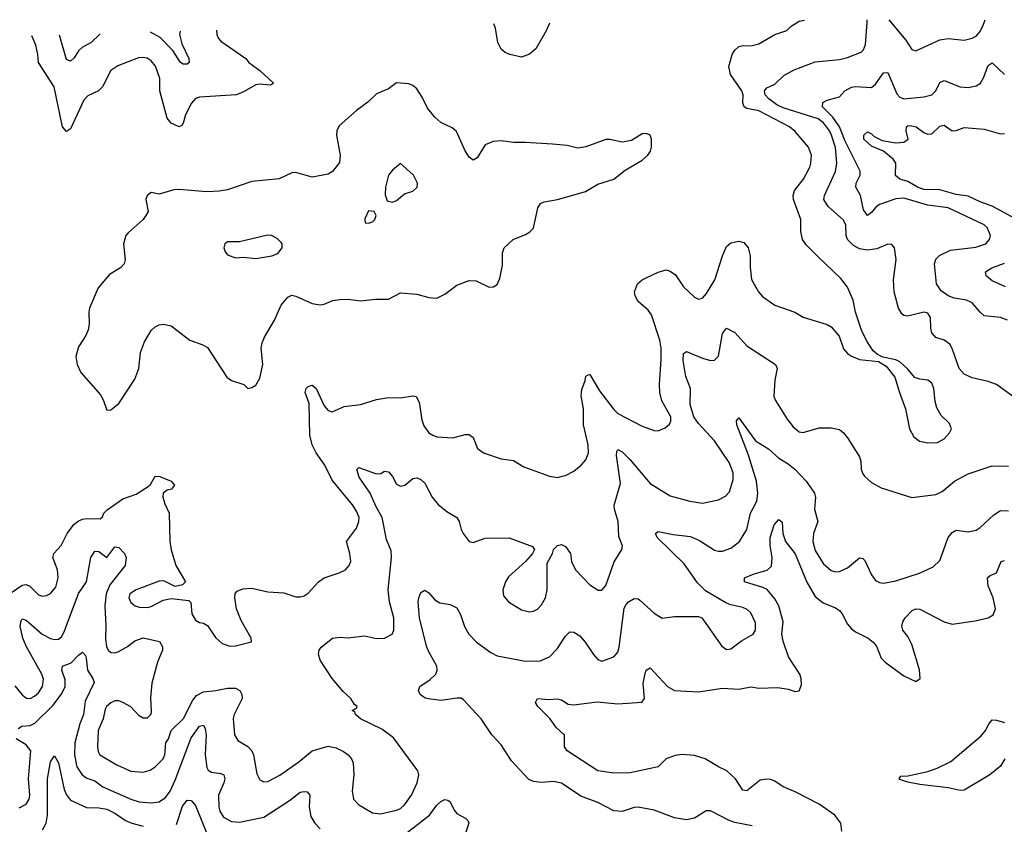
# Model space of a CAD drawing. Header units: inches. Extents: x 1843162 to 1959474, y 907081 to 1016326.
# Tile 218 of 256: x 1867297 to 1872190, y 1012325 to 1016323. Entities that reach past the tile are written whole.
import ezdxf

# ---------------------------------------------------------------- set-up
doc = ezdxf.new("R2010")
doc.units = ezdxf.units.IN
doc.header["$MEASUREMENT"] = 0
doc.layers.add('B8061', color=7, linetype='Continuous')
doc.layers.add('B8071', color=7, linetype='Continuous')

msp = doc.modelspace()

# ---------------------------------------------------------------- linework, layer by layer
at = {"layer": 'B8061', "color": 5}
for points, elevation in [([(1869930.2, 1016305.7), (1869912.9, 1016267.1), (1869861.2, 1016178.8), (1869830, 1016150.9), (1869790, 1016136.1), (1869732.3, 1016150), (1869710, 1016159.8), (1869690, 1016175.8), (1869673.5, 1016210), (1869661.3, 1016281.3), (1869652.3, 1016301.8)], 680), ([(1868275, 1016271.4), (1868277.2, 1016250), (1868284.4, 1016230), (1868296, 1016216), (1868421.3, 1016130), (1868434.9, 1016110), (1868490, 1016071.3), (1868556.4, 1016010), (1868555.3, 1016004.7), (1868542, 1015998), (1868490, 1016003.1), (1868470, 1015999.7), (1868410, 1015964), (1868374.8, 1015950), (1868190, 1015938.6), (1868170, 1015931.7), (1868151.4, 1015908.6), (1868121.2, 1015850), (1868110, 1015809.3), (1868102.3, 1015797.7), (1868090, 1015791.1), (1868050, 1015808.1), (1868030, 1015834.3), (1867993.6, 1015970), (1867993.1, 1016030), (1867971.5, 1016091.5), (1867950, 1016118.8), (1867930, 1016131.1), (1867910, 1016135.9), (1867886.9, 1016133.1), (1867785.5, 1016094.5), (1867750.3, 1016070), (1867708.9, 1015990), (1867688.5, 1015970), (1867636.1, 1015943.9), (1867616.5, 1015923.5), (1867550, 1015780.4), (1867530, 1015767.9), (1867510.5, 1015790.5), (1867505.9, 1015805.9), (1867467.9, 1015990), (1867389.8, 1016110), (1867387.8, 1016150), (1867377, 1016197), (1867357, 1016242.3)], 680), ([(1867696.5, 1016253.1), (1867650, 1016208), (1867610, 1016186.4), (1867590, 1016168.5), (1867567.1, 1016132.9), (1867550, 1016116.5), (1867530, 1016125.5), (1867495.5, 1016246.7)], 660), ([(1868093.8, 1016265.7), (1868091, 1016250), (1868103.4, 1016203.4), (1868138, 1016130), (1868139.1, 1016110), (1868130, 1016102), (1868110, 1016101.6), (1868096, 1016110), (1868057.8, 1016170), (1867994.8, 1016234.8), (1867947.4, 1016261)], 660), ([(1870000, 1015699.3), (1869944.7, 1015704.7), (1869810, 1015713.3), (1869750, 1015712), (1869690, 1015720.7), (1869650, 1015717.2), (1869610, 1015701.3), (1869570, 1015637), (1869550, 1015625.1), (1869530, 1015640.5), (1869510, 1015671.6), (1869468, 1015768), (1869446.2, 1015786.2), (1869390, 1015811.8), (1869359.4, 1015839.4), (1869323.9, 1015883.9), (1869297.3, 1015937.3), (1869270, 1015979.5), (1869250, 1015996.2), (1869230, 1016004.5), (1869170, 1016009.3), (1869130, 1015979.3), (1869070, 1015954.5), (1869027.1, 1015912.9), (1868970, 1015871.1), (1868884.8, 1015795.2), (1868872.9, 1015770), (1868871.3, 1015750), (1868889.4, 1015650), (1868886.6, 1015613.4), (1868851, 1015569), (1868830, 1015555.4), (1868750, 1015540.9), (1868670, 1015563), (1868650, 1015562.4), (1868587.2, 1015532.8), (1868450, 1015519.1), (1868330, 1015478.2), (1868288.3, 1015471.7), (1868227.2, 1015467.2), (1868090, 1015479.7), (1868063, 1015477), (1867990, 1015456), (1867950, 1015464), (1867930.7, 1015449.3), (1867924, 1015430), (1867934.8, 1015370), (1867924, 1015350), (1867910.7, 1015330), (1867835.6, 1015264.4), (1867824.9, 1015250), (1867813, 1015210), (1867821.3, 1015130), (1867815.8, 1015110), (1867798, 1015090), (1867743.4, 1015056.6), (1867686.7, 1014990), (1867643.8, 1014890), (1867640.4, 1014870), (1867643.1, 1014810), (1867637.8, 1014782.2), (1867626.3, 1014753.7), (1867590, 1014697.2), (1867576.4, 1014650), (1867583.1, 1014610), (1867600.4, 1014570), (1867698.3, 1014458.3), (1867714, 1014430), (1867730, 1014382), (1867750, 1014384.7), (1867790, 1014415.5), (1867870, 1014537.1), (1867889.8, 1014590), (1867898, 1014670), (1867917.3, 1014722.7), (1867950, 1014778.2), (1867970, 1014797.1), (1867990, 1014806.8), (1868010.2, 1014810.2), (1868050, 1014801.5), (1868143, 1014730), (1868207.3, 1014707.3), (1868230, 1014693.4), (1868326.7, 1014546.7), (1868350.4, 1014530.4), (1868410.4, 1014510.4), (1868430, 1014491), (1868450, 1014494.8), (1868470, 1014506.8), (1868490, 1014541), (1868505.7, 1014610), (1868496.8, 1014690), (1868502.2, 1014717.8), (1868514.1, 1014745.9), (1868562.5, 1014830), (1868596.4, 1014903.6), (1868630, 1014943.6), (1868650, 1014954), (1868670, 1014949.2), (1868750, 1014912.9), (1868790, 1014906.7), (1868810, 1014909.1), (1868853.2, 1014926.8), (1868888, 1014932), (1868930, 1014933.8), (1868990, 1014926.7), (1869065.6, 1014934.4), (1869130, 1014934), (1869190, 1014965.3), (1869270, 1014958.7), (1869330, 1014942.6), (1869370, 1014939.5), (1869410, 1014958.4), (1869470, 1015004.2), (1869530, 1015027.2), (1869565.5, 1015025.5), (1869630, 1014993.4), (1869650, 1014995.5), (1869670, 1015007.7), (1869683.3, 1015036.7), (1869696.4, 1015103.6), (1869695.8, 1015164.2), (1869705.1, 1015190), (1869749.3, 1015230), (1869810, 1015256.3), (1869831.4, 1015268.6), (1869850, 1015286.8), (1869871.1, 1015388.9), (1869884.5, 1015410), (1869902.6, 1015417.4), (1869970, 1015428.8), (1870000, 1015437.7)], 720), ([(1867230, 1013457.9), (1867310, 1013513.8), (1867330, 1013515.6), (1867347.5, 1013507.5), (1867390, 1013465.8), (1867410, 1013458.6), (1867430, 1013461.8), (1867450, 1013472.2), (1867476.7, 1013503.3), (1867487.9, 1013550), (1867485.2, 1013590), (1867462.2, 1013650), (1867467.2, 1013670), (1867502.5, 1013710), (1867532.5, 1013770), (1867566.2, 1013813.8), (1867588.4, 1013831.6), (1867610, 1013841.2), (1867630, 1013844.8), (1867697.8, 1013842.2), (1867708.2, 1013851.8), (1867714.6, 1013870), (1867732.3, 1013887.7), (1867810, 1013942), (1867875.6, 1013964.4), (1867936.2, 1014003.8), (1867946.5, 1014013.5), (1867970, 1014054.1), (1867992.7, 1014052.7), (1868050, 1014030.1), (1868066.7, 1014010), (1868051.2, 1013990), (1868030, 1013985), (1868010.2, 1013970), (1868008.4, 1013950), (1868017.7, 1013917.7), (1868040.2, 1013870), (1868042.9, 1013730), (1868049.3, 1013689.3), (1868072.4, 1013610), (1868120.4, 1013530), (1868105.5, 1013514.5), (1868070, 1013506.6), (1868013.9, 1013533.9), (1867990, 1013532.2), (1867875.5, 1013490), (1867844.2, 1013470), (1867839.6, 1013450), (1867850, 1013426.4), (1867870.2, 1013410.2), (1867890, 1013404), (1867930, 1013402.8), (1867950, 1013407.5), (1868010, 1013438), (1868050, 1013446), (1868137.2, 1013437.2), (1868147.1, 1013427.1), (1868152, 1013370), (1868170, 1013339.6), (1868190, 1013327.4), (1868210, 1013324.9), (1868230, 1013313.4), (1868270, 1013253.4), (1868303.7, 1013223.7), (1868342, 1013210), (1868370, 1013212), (1868449.2, 1013230.8), (1868447, 1013250), (1868398, 1013338), (1868374.8, 1013394.8), (1868366, 1013450), (1868368.6, 1013471.4), (1868377.4, 1013482.6), (1868405.6, 1013494.4), (1868450, 1013498.3), (1868530, 1013480.7), (1868610, 1013474.9), (1868670, 1013455.2), (1868690, 1013455.5), (1868710, 1013460.8), (1868730, 1013473.1), (1868782.4, 1013530), (1868809.8, 1013550.2), (1868884.9, 1013575.1), (1868916, 1013590), (1868934.5, 1013610), (1868942, 1013630), (1868937.4, 1013670), (1868920.9, 1013730), (1868970, 1013795.5), (1868982.2, 1013830), (1868983.2, 1013850), (1868970, 1013881), (1868950, 1013912), (1868850, 1014034.8), (1868813.2, 1014110), (1868771, 1014171), (1868749.9, 1014210), (1868739.2, 1014259.2), (1868735.6, 1014415.6), (1868715.8, 1014470), (1868720.2, 1014490), (1868730, 1014500.6), (1868750, 1014507.1), (1868770, 1014490.3), (1868810, 1014404.9), (1868830, 1014380.9), (1868850, 1014374.9), (1868910, 1014400.2), (1868990, 1014411.3), (1869070, 1014436.1), (1869130, 1014444.9), (1869190, 1014443.2), (1869250, 1014454.4), (1869266.8, 1014450), (1869282.9, 1014422.9), (1869295.4, 1014335.4), (1869305.2, 1014305.2), (1869330, 1014270.4), (1869350, 1014258.9), (1869370.2, 1014250.2), (1869450, 1014245.2), (1869510, 1014262.4), (1869530, 1014262.4), (1869550, 1014246.8), (1869572.2, 1014192.2), (1869601, 1014170), (1869690, 1014141.3), (1869750, 1014132.7), (1869801.6, 1014101.6), (1869930, 1014054.9), (1869970, 1014048.7), (1870000, 1014056.2)], 680), ([(1867273.1, 1013013.1), (1867310, 1012967.3), (1867331.2, 1012951.2), (1867350, 1012950.2), (1867370, 1012960.7), (1867390, 1012978), (1867410.6, 1013010), (1867414.9, 1013045.1), (1867407.1, 1013070), (1867329.1, 1013209.1), (1867312.5, 1013250), (1867299.9, 1013310), (1867303.7, 1013336.3), (1867310, 1013345.3), (1867330, 1013339.3), (1867409.3, 1013270), (1867450, 1013247.3), (1867470, 1013242.8), (1867490, 1013245.1), (1867504.2, 1013255.8), (1867518.8, 1013281.2), (1867588.7, 1013471.3), (1867629.1, 1013530), (1867650.8, 1013650), (1867670, 1013682.6), (1867690, 1013679.6), (1867730, 1013650.4), (1867770, 1013704.2), (1867790, 1013700.2), (1867818, 1013670), (1867826.5, 1013650), (1867821.5, 1013610), (1867744.8, 1013515.2), (1867726.3, 1013470), (1867719.7, 1013410), (1867725.6, 1013310), (1867724.2, 1013244.2), (1867728.5, 1013208.5), (1867736.5, 1013190), (1867750, 1013178), (1867770, 1013177.1), (1867790, 1013183.9), (1867832.4, 1013207.6), (1867870, 1013236.8), (1867910, 1013251), (1867992.3, 1013232.3), (1868006.1, 1013206.1), (1868006.5, 1013190), (1867982.3, 1013130), (1867953.8, 1013026.2), (1867947.4, 1012952.6), (1867951.2, 1012888.8), (1867948.4, 1012870), (1867930, 1012851.6), (1867910, 1012851.3), (1867890, 1012863), (1867849.1, 1012909.1), (1867810.4, 1012930.4), (1867790, 1012938.1), (1867770, 1012937.7), (1867750, 1012928.2), (1867729.3, 1012910.7), (1867722.5, 1012897.5), (1867711.5, 1012848.5), (1867686.9, 1012790), (1867683.2, 1012710), (1867686.9, 1012686.9), (1867695.3, 1012670), (1867780.6, 1012620.6), (1867850, 1012588.4), (1867910, 1012583.2), (1867945.8, 1012594.2), (1867970, 1012610.3), (1868009.7, 1012650), (1868018.3, 1012670), (1868022.7, 1012730), (1868036, 1012750), (1868049.4, 1012790), (1868110.5, 1012850), (1868157.7, 1012942.3), (1868174.9, 1012965.1), (1868210, 1012983.5), (1868271, 1012989), (1868330, 1013001.5), (1868370, 1013002), (1868390.4, 1012990), (1868400.3, 1012970), (1868402.6, 1012950), (1868362.2, 1012870), (1868357.2, 1012850), (1868364.7, 1012770), (1868381.8, 1012741.8), (1868431.2, 1012711.2), (1868451.1, 1012690), (1868458.9, 1012670), (1868475.8, 1012575.8), (1868490, 1012546), (1868510, 1012534.9), (1868530, 1012537.8), (1868590, 1012568.3), (1868684.7, 1012635.3), (1868750, 1012690.2), (1868830, 1012712.4), (1868870, 1012704.7), (1868906.9, 1012686.9), (1868928.7, 1012670), (1868945.7, 1012650), (1868954.9, 1012630), (1868957.7, 1012570), (1868948.9, 1012490), (1868956.5, 1012450), (1868982.2, 1012422.2), (1869030, 1012392.6), (1869050, 1012382.4), (1869090, 1012377.2), (1869170, 1012394.9), (1869190, 1012404), (1869210, 1012422), (1869244.4, 1012470), (1869272.8, 1012530), (1869280.7, 1012570), (1869275.1, 1012590), (1869154.9, 1012754.9), (1869097.4, 1012797.4), (1868990, 1012849.6), (1868966, 1012870), (1868963.1, 1012883.1), (1868948.7, 1012890), (1868970, 1012902), (1868973.2, 1012910), (1868960.2, 1012920.2), (1868942.7, 1012950), (1868904.5, 1012984.5), (1868849.7, 1013050), (1868790, 1013140.9), (1868782.7, 1013170), (1868786, 1013190), (1868795.9, 1013204.1), (1868850.8, 1013249.2), (1868890, 1013254.7), (1868930, 1013251.3), (1869010, 1013261.6), (1869070, 1013247.8), (1869110, 1013250.3), (1869147.3, 1013270), (1869156.5, 1013290), (1869156.9, 1013350), (1869135.3, 1013430), (1869128, 1013490), (1869144.1, 1013650), (1869142.9, 1013682.9), (1869119.3, 1013739.2), (1869098.1, 1013850), (1869066, 1013906), (1869039.3, 1013970), (1868983.7, 1014050), (1868972.3, 1014087.7), (1868983, 1014097), (1869070, 1014065.8), (1869091.6, 1014068.4), (1869110, 1014079.3), (1869130, 1014076.3), (1869150, 1014052.7), (1869170, 1014014.9), (1869190, 1014005.3), (1869210.6, 1014009.4), (1869250, 1014043.1), (1869270, 1014046.7), (1869290, 1014037.6), (1869310, 1014020.5), (1869346.3, 1013950), (1869375, 1013915), (1869418.8, 1013878.8), (1869468.6, 1013848.6), (1869480.5, 1013830), (1869490.4, 1013790), (1869500.3, 1013770), (1869530, 1013730.6), (1869550, 1013724.4), (1869610, 1013747), (1869730, 1013748.8), (1869844.9, 1013704.9), (1869854.8, 1013690), (1869845.5, 1013670), (1869810.2, 1013629.8), (1869725.4, 1013554.6), (1869710.3, 1013530), (1869697, 1013490), (1869700.3, 1013460.3), (1869725.5, 1013430), (1869790, 1013390.3), (1869830, 1013380.3), (1869850, 1013383.7), (1869870, 1013394), (1869890, 1013415.8), (1869909.8, 1013450.2), (1869918.6, 1013490), (1869918, 1013622), (1869944, 1013670), (1869949, 1013690), (1869970, 1013710.8), (1869990, 1013714.8), (1870000, 1013709.7)], 660), ([(1870000, 1012522.9), (1869989.8, 1012529.8), (1869950, 1012537.8), (1869890, 1012532.9), (1869850, 1012537.2), (1869827.8, 1012547.8), (1869740.9, 1012640.9), (1869690, 1012719.8), (1869643.5, 1012770), (1869590, 1012848), (1869502.4, 1012942.4), (1869490, 1012950.7), (1869471.5, 1012951.5), (1869390, 1012939.5), (1869327.8, 1012947.8), (1869312.1, 1012952.1), (1869287, 1012970), (1869278, 1012990), (1869286, 1013010), (1869336.5, 1013043.5), (1869364.2, 1013070), (1869371.1, 1013090), (1869369.7, 1013110), (1869330, 1013181.3), (1869319.1, 1013210), (1869283.2, 1013350), (1869277.7, 1013430), (1869281.1, 1013450), (1869290, 1013477.3), (1869310, 1013487.7), (1869330, 1013475.5), (1869360.5, 1013440.5), (1869384.6, 1013424.6), (1869436.7, 1013416.7), (1869470, 1013400.4), (1869487.9, 1013367.9), (1869508, 1013308), (1869529.5, 1013269.5), (1869566.5, 1013230), (1869638.2, 1013178.2), (1869670, 1013162.2), (1869810, 1013135.4), (1869883.3, 1013136.7), (1869930, 1013157.7), (1869970, 1013198.3), (1870000, 1013244.2)], 640), ([(1867290, 1012800.3), (1867308, 1012812), (1867350, 1012816.2), (1867372.5, 1012827.5), (1867463.2, 1012916.8), (1867506.1, 1012973.9), (1867522.9, 1013010), (1867522.5, 1013042.5), (1867506.3, 1013090), (1867509.7, 1013110), (1867553.3, 1013126.7), (1867590, 1013165.8), (1867610, 1013180.3), (1867623.4, 1013163.4), (1867627.2, 1013150), (1867633.5, 1013090), (1867661.3, 1013050), (1867667.3, 1013030), (1867623.3, 1012936.7), (1867614.2, 1012870), (1867595.8, 1012824.2), (1867571.5, 1012730), (1867569.7, 1012670), (1867581.6, 1012610), (1867607.2, 1012570), (1867630, 1012554.1), (1867670, 1012540.8), (1867710.9, 1012510.9), (1867850, 1012449), (1867890, 1012436.8), (1867950, 1012430.8), (1867990, 1012436.1), (1868021.5, 1012458.5), (1868044.3, 1012490), (1868070, 1012543.2), (1868150, 1012753.8), (1868190, 1012813), (1868210, 1012817.3), (1868218.8, 1012798.8), (1868224.1, 1012770), (1868219.1, 1012670), (1868227, 1012607), (1868234.1, 1012594.1), (1868250, 1012583), (1868296.6, 1012576.6), (1868312.3, 1012570), (1868315.7, 1012550), (1868311, 1012531), (1868285, 1012470), (1868286.8, 1012410), (1868291.8, 1012390), (1868310, 1012360.2), (1868350, 1012339), (1868390, 1012335), (1868510, 1012360.5), (1868637.3, 1012442.7), (1868690, 1012485), (1868710, 1012488.3), (1868725.3, 1012485.3), (1868738.4, 1012470), (1868735.7, 1012410), (1868743.9, 1012363.9), (1868764, 1012330), (1868790, 1012302.8)], 640), ([(1870000, 1012773.4), (1869964, 1012804), (1869931.3, 1012850), (1869871.6, 1012910), (1869859.5, 1012930), (1869870, 1012950.3), (1869924.4, 1012944.4), (1869970, 1012948.8), (1869990, 1012943.7), (1870000, 1012937)], 620), ([(1867294.1, 1012405.9), (1867330, 1012425.5), (1867344.8, 1012450), (1867347.5, 1012470), (1867341.2, 1012550), (1867353.3, 1012690), (1867330, 1012719.8), (1867279.1, 1012750)], 640), ([(1867410, 1012297.4), (1867429.4, 1012330), (1867434.7, 1012370), (1867435.4, 1012550), (1867450, 1012634.8), (1867470, 1012665.5), (1867490, 1012630.4), (1867518.2, 1012498.2), (1867530.5, 1012470.5), (1867550, 1012444.1), (1867628.5, 1012408.5), (1867690, 1012406.5), (1867730, 1012399.6), (1867770, 1012380.7), (1867823.3, 1012343.3), (1867853.7, 1012330), (1867910, 1012315.2)], 620), ([(1868076.1, 1012323.9), (1868105.5, 1012414.5), (1868130, 1012444.9), (1868150, 1012442.6), (1868170, 1012418), (1868230, 1012271.1)], 620), ([(1869208, 1012272), (1869334.1, 1012370), (1869370, 1012420.2), (1869390, 1012438.6), (1869410, 1012447.5), (1869425.3, 1012445.3), (1869436.2, 1012436.2), (1869455.5, 1012395.5), (1869470, 1012377.6), (1869513.6, 1012353.6), (1869523.4, 1012343.4), (1869529.2, 1012330), (1869508.3, 1012270)], 640)]:
    msp.add_lwpolyline(points, dxfattribs=dict(at, elevation=elevation))
at = {"layer": 'B8061', "color": 5, "elevation": 740}
for points in [[(1869190, 1015609), (1869150, 1015575.1), (1869130.5, 1015550), (1869114, 1015490), (1869113, 1015453), (1869123.4, 1015423.4), (1869150, 1015416.3), (1869170, 1015424.9), (1869210, 1015458), (1869250, 1015470.7), (1869272.3, 1015490), (1869274, 1015510), (1869254, 1015550)], [(1869030, 1015374), (1869012.7, 1015332.7), (1869014, 1015314), (1869030, 1015312), (1869050, 1015318), (1869062, 1015330), (1869068, 1015350), (1869058, 1015370)], [(1868527.7, 1015252.3), (1868390, 1015219.5), (1868330, 1015219.3), (1868316, 1015210), (1868310.7, 1015190), (1868317.3, 1015170), (1868330, 1015154.8), (1868370, 1015140.3), (1868410, 1015142.6), (1868470, 1015136.9), (1868550, 1015148.9), (1868579, 1015161), (1868601.6, 1015190), (1868600.7, 1015210), (1868595.8, 1015215.8), (1868575.7, 1015235.7), (1868548, 1015250)]]:
    msp.add_lwpolyline(points, close=True, dxfattribs=at)
at = {"layer": 'B8071', "color": 5}
for points, elevation in [([(1870000, 1014056.2), (1870010, 1014058.7), (1870050, 1014078.7), (1870086.3, 1014110), (1870110, 1014136.4), (1870124.1, 1014170), (1870122, 1014210), (1870098.9, 1014310), (1870098.2, 1014390), (1870086.7, 1014453.3), (1870090, 1014485.5), (1870106.6, 1014530), (1870110, 1014552), (1870121.5, 1014558.5), (1870130, 1014559.1), (1870178.7, 1014478.7), (1870250, 1014385.5), (1870270, 1014366.2), (1870390, 1014303.1), (1870450, 1014282.4), (1870470, 1014280.5), (1870504.7, 1014295.3), (1870526.2, 1014313.8), (1870532.7, 1014327.3), (1870532.1, 1014350), (1870488.2, 1014428.2), (1870477.2, 1014470), (1870475.6, 1014510), (1870484.8, 1014635.2), (1870483.8, 1014690), (1870477.3, 1014730), (1870436.9, 1014856.9), (1870419.8, 1014879.8), (1870370, 1014922.2), (1870354.6, 1014950), (1870352.3, 1014970), (1870366.8, 1015010), (1870389.7, 1015030), (1870410, 1015040.6), (1870470, 1015068.5), (1870510, 1015080.7), (1870530, 1015073.2), (1870555.5, 1015055.5), (1870596, 1014996), (1870650, 1014944.9), (1870670, 1014934.6), (1870690, 1014939.5), (1870710, 1014963.1), (1870750.6, 1015030), (1870789.8, 1015150), (1870810, 1015196.4), (1870830, 1015214.3), (1870870, 1015222.3), (1870895.3, 1015215.3), (1870917, 1015190), (1870927.6, 1015150), (1870926.7, 1015093.3), (1870932.6, 1015032.6), (1870968.7, 1014970), (1870987.5, 1014947.5), (1871050, 1014904.6), (1871149.1, 1014869.1), (1871190, 1014844.9), (1871310, 1014808.2), (1871330, 1014797.1), (1871368.2, 1014750), (1871390, 1014686.8), (1871410, 1014664), (1871430, 1014650.7), (1871470, 1014634), (1871564.9, 1014624.9), (1871602, 1014602), (1871646.3, 1014546.3), (1871668.7, 1014470), (1871698.7, 1014390), (1871718, 1014290), (1871739.3, 1014250), (1871767.8, 1014227.8), (1871810, 1014220.3), (1871857.4, 1014222.6), (1871890, 1014239.5), (1871916.9, 1014270), (1871927.3, 1014290), (1871917.1, 1014317.1), (1871875.8, 1014355.8), (1871853.9, 1014393.9), (1871845.9, 1014425.9), (1871839.9, 1014490), (1871830, 1014516.4), (1871810, 1014532.5), (1871770, 1014537.1), (1871745.4, 1014545.4), (1871710, 1014587), (1871670, 1014622.7), (1871650, 1014632), (1871586, 1014646), (1871558.7, 1014658.7), (1871537.7, 1014677.7), (1871506.3, 1014726.3), (1871480.6, 1014780.6), (1871450.8, 1014870), (1871439.2, 1014930), (1871410, 1014994.5), (1871377.1, 1015037.1), (1871263.9, 1015143.9), (1871204.7, 1015204.7), (1871187.1, 1015230), (1871178.4, 1015270), (1871178.5, 1015330), (1871142.9, 1015430), (1871141, 1015450), (1871146.6, 1015473.4), (1871192.5, 1015530), (1871223.2, 1015590), (1871229, 1015610), (1871230.8, 1015650), (1871216.4, 1015690), (1871150, 1015766.8), (1871121.5, 1015790), (1870970, 1015869.9), (1870910, 1015881.7), (1870897.4, 1015890), (1870889.9, 1015910), (1870892.1, 1015950), (1870885.2, 1015970), (1870829.8, 1016050), (1870820.9, 1016090), (1870837.7, 1016150), (1870850, 1016172.2), (1870869.8, 1016190.2), (1870890, 1016194.9), (1870930, 1016192.6), (1870970, 1016203.5), (1871050, 1016249.2), (1871109.4, 1016270), (1871130, 1016290.3), (1871170, 1016315.3), (1871196.3, 1016321.1)], 680), ([(1872277.8, 1014417.8), (1872150, 1014509.7), (1872110, 1014524.4), (1872030, 1014543.9), (1871990, 1014562.2), (1871964.7, 1014590), (1871930, 1014689.2), (1871918.4, 1014710), (1871890.8, 1014730.8), (1871850, 1014743.9), (1871830, 1014766.3), (1871824.9, 1014790), (1871823.6, 1014843.6), (1871810, 1014864.4), (1871789.1, 1014869.1), (1871710, 1014849.1), (1871690, 1014853.3), (1871681.1, 1014861.1), (1871664.1, 1014890), (1871642.4, 1014970), (1871639.8, 1015030), (1871651.8, 1015131.8), (1871644.5, 1015190), (1871630, 1015206.6), (1871610, 1015207.6), (1871556.4, 1015183.6), (1871510, 1015177.7), (1871470, 1015185), (1871440.7, 1015200.7), (1871410.5, 1015230.5), (1871404.2, 1015250), (1871401.7, 1015301.7), (1871390, 1015326.3), (1871314, 1015393.9), (1871292.9, 1015430), (1871295.9, 1015450), (1871351.3, 1015568.7), (1871358.2, 1015610), (1871350, 1015688.2), (1871331.5, 1015750), (1871320.9, 1015770), (1871290.8, 1015810), (1871264.2, 1015830), (1871090, 1015885.1), (1871059.7, 1015899.7), (1871019, 1015930), (1871001.1, 1015950), (1870998, 1015970), (1871010, 1015984.1), (1871050, 1016003), (1871094.8, 1016045.2), (1871145.9, 1016074.1), (1871250, 1016113.5), (1871370, 1016125.5), (1871410, 1016135.8), (1871477.7, 1016162.3), (1871490, 1016173.7), (1871499.9, 1016200.1), (1871508.7, 1016308.7), (1871508.5, 1016321.7)], 660), ([(1871615.5, 1016322), (1871700.8, 1016220.8), (1871730, 1016174.8), (1871750, 1016168), (1871870, 1016222.6), (1871910, 1016229.1), (1871990, 1016222), (1872030, 1016230.4), (1872050, 1016241.3), (1872070, 1016264.9), (1872084.6, 1016295.4), (1872093.8, 1016323)], 660), ([(1872205.1, 1014830), (1872170, 1014842.9), (1872090, 1014851.9), (1872069.2, 1014869.2), (1872030, 1014916.8), (1872000.9, 1014930), (1871939.8, 1014939.8), (1871910.5, 1014950.5), (1871875.9, 1014975.9), (1871852.1, 1015010), (1871842, 1015110), (1871850, 1015133.8), (1871868.1, 1015151.9), (1871923, 1015177), (1872048.1, 1015191.9), (1872098, 1015210), (1872116.4, 1015230), (1872121, 1015250), (1872104.4, 1015290), (1872090, 1015304.4), (1871910, 1015387.9), (1871810, 1015401.7), (1871690, 1015436.4), (1871650, 1015432.3), (1871570, 1015404.8), (1871549.7, 1015390.3), (1871530, 1015365.1), (1871510, 1015349.8), (1871490, 1015378.7), (1871475.6, 1015450), (1871451.4, 1015490), (1871453.9, 1015510), (1871474, 1015550), (1871473.3, 1015570), (1871398.7, 1015718.7), (1871370.1, 1015790.1), (1871338.1, 1015838.1), (1871285.6, 1015890), (1871287.8, 1015912.2), (1871310, 1015922.9), (1871370, 1015938.9), (1871397.8, 1015970), (1871430, 1015987.9), (1871450.7, 1015990.7), (1871530, 1015986), (1871550, 1016002.3), (1871590, 1016058.3), (1871610, 1016060.4), (1871655.1, 1015955.1), (1871670, 1015937.5), (1871690, 1015929.5), (1871790, 1015940.4), (1871829.9, 1015950.1), (1871848.9, 1015970), (1871868.7, 1016011.3), (1871890, 1016020.2), (1871970.9, 1015989.1), (1872010, 1015986), (1872050, 1015994.7), (1872071.7, 1016008.3), (1872086.5, 1016033.5), (1872110, 1016095.8), (1872130, 1016108.1), (1872190, 1016050.2)], 640), ([(1872230, 1015341.5), (1872130, 1015397.1), (1872070, 1015418.4), (1872010, 1015446.6), (1871950, 1015455), (1871870, 1015476.9), (1871790, 1015478.8), (1871758.8, 1015490), (1871710, 1015518.7), (1871670.6, 1015530.6), (1871648.5, 1015548.5), (1871649.9, 1015610), (1871636.6, 1015630), (1871590, 1015669.1), (1871530, 1015694.1), (1871491.6, 1015730), (1871492, 1015750), (1871510, 1015766.2), (1871530, 1015756.3), (1871542.1, 1015742.1), (1871582.1, 1015722.1), (1871650, 1015711.6), (1871690, 1015714.1), (1871712.6, 1015730), (1871702.6, 1015770), (1871703.1, 1015790), (1871710, 1015795.8), (1871722.8, 1015797.2), (1871750.9, 1015790.9), (1871790, 1015762.4), (1871810, 1015753.4), (1871830, 1015755.5), (1871870, 1015793.8), (1871890, 1015798.3), (1871930, 1015770.3), (1871950, 1015771.7), (1871990, 1015787.6), (1872090, 1015779.7), (1872170, 1015755.8), (1872190, 1015758)], 620), ([(1870000, 1015437.7), (1870108.7, 1015470), (1870170, 1015504.9), (1870249.6, 1015530.4), (1870305.1, 1015574.9), (1870390, 1015624.9), (1870417.6, 1015650), (1870431.1, 1015670), (1870436.3, 1015690), (1870437, 1015730), (1870430, 1015748.7), (1870410, 1015758), (1870390, 1015755.1), (1870336.7, 1015723.3), (1870290, 1015714), (1870230, 1015727.6), (1870210, 1015727.6), (1870110, 1015691.5), (1870070, 1015685.1), (1870017.6, 1015697.6), (1870000, 1015699.3)], 720), ([(1872195.3, 1014995.3), (1872130, 1015026), (1872098.7, 1015050), (1872095.6, 1015070), (1872127, 1015090), (1872190, 1015113.2)], 620), ([(1870000, 1013709.7), (1870010, 1013704.7), (1870033.4, 1013670), (1870039.3, 1013630), (1870058.9, 1013590), (1870130, 1013514), (1870171.5, 1013488.5), (1870190, 1013488.4), (1870210, 1013510.7), (1870250.8, 1013629.2), (1870289.5, 1013690), (1870291.8, 1013708.2), (1870274.9, 1013754.9), (1870270.7, 1013830), (1870252.5, 1013890), (1870250.8, 1013910), (1870282.6, 1014017.4), (1870262.9, 1014157.1), (1870263.5, 1014176.5), (1870270, 1014187.7), (1870290, 1014176), (1870330, 1014135.4), (1870430, 1014018.2), (1870530, 1013956.5), (1870626.8, 1013930), (1870690, 1013919.7), (1870770, 1013936.5), (1870804.9, 1013955.1), (1870824, 1013976), (1870842.3, 1014037.7), (1870842.3, 1014070), (1870836.5, 1014090), (1870822.1, 1014122.1), (1870749.8, 1014230), (1870670, 1014316.9), (1870647.4, 1014350), (1870629.4, 1014410), (1870630.7, 1014490), (1870606.6, 1014550), (1870593.6, 1014630), (1870595.9, 1014664.1), (1870610, 1014674.9), (1870690, 1014641.2), (1870730, 1014630.2), (1870750, 1014630.3), (1870770, 1014650.6), (1870790, 1014762.8), (1870810, 1014790.5), (1870850, 1014767.8), (1870910, 1014702.3), (1871052.7, 1014610), (1871060.4, 1014590), (1871049.1, 1014530.9), (1871044, 1014450), (1871052, 1014430), (1871110, 1014338), (1871139.9, 1014299.9), (1871170, 1014274.9), (1871190, 1014272.2), (1871270, 1014294.3), (1871330, 1014294.9), (1871370, 1014287.3), (1871391, 1014270), (1871410, 1014244.7), (1871470.3, 1014150.3), (1871476.4, 1014130), (1871478.4, 1014090), (1871484.4, 1014070), (1871494.8, 1014054.8), (1871530, 1014023.1), (1871577.5, 1013997.5), (1871730, 1013948.2), (1871850, 1013963.1), (1871881.4, 1013978.6), (1871942.4, 1014030), (1872010, 1014065.5), (1872130, 1014105.6), (1872210, 1014104.7)], 660), ([(1870000, 1013244.2), (1870010, 1013259.5), (1870030, 1013281.1), (1870050, 1013279.6), (1870080.5, 1013260.5), (1870107.2, 1013230), (1870147.7, 1013167.7), (1870170, 1013144), (1870190, 1013134.8), (1870250, 1013157.1), (1870270, 1013180.7), (1870275.8, 1013204.2), (1870301.4, 1013398.6), (1870310, 1013417.3), (1870322, 1013430), (1870350, 1013447.1), (1870370, 1013444.9), (1870379.2, 1013439.2), (1870450, 1013373.7), (1870490, 1013348.5), (1870550, 1013356.5), (1870638, 1013358), (1870670, 1013357.6), (1870686.8, 1013350), (1870786, 1013210), (1870810, 1013193.4), (1870830, 1013196.3), (1870883.6, 1013236.4), (1870940.9, 1013270), (1870953, 1013290), (1870953.4, 1013326.6), (1870930, 1013375.1), (1870912.1, 1013392.1), (1870890, 1013402.7), (1870830, 1013415.9), (1870805.8, 1013425.8), (1870704.3, 1013484.3), (1870664.9, 1013524.9), (1870598.2, 1013618.2), (1870464.2, 1013750), (1870457, 1013770), (1870470, 1013780.4), (1870544.8, 1013764.8), (1870630, 1013755.5), (1870675, 1013735), (1870750, 1013687.5), (1870770, 1013681.2), (1870790, 1013681.3), (1870830, 1013696.1), (1870874.5, 1013730), (1870910.4, 1013789.6), (1870927.8, 1013870), (1870960.1, 1013930), (1870965.3, 1013970), (1870957.7, 1014030), (1870918.9, 1014158.9), (1870861, 1014310), (1870858.4, 1014330), (1870870, 1014344.9), (1870954.1, 1014230), (1871018.1, 1014190), (1871070, 1014143.7), (1871116.1, 1014116.1), (1871148.3, 1014090), (1871204.9, 1014030), (1871247.2, 1013970), (1871251.3, 1013950), (1871247.2, 1013890), (1871262.4, 1013830), (1871240.9, 1013770), (1871238.5, 1013730), (1871250, 1013684.6), (1871290, 1013620.2), (1871330, 1013585.2), (1871350, 1013579), (1871370, 1013581.6), (1871410, 1013599.3), (1871470, 1013648.9), (1871486, 1013646), (1871495.9, 1013635.9), (1871530, 1013563.8), (1871550, 1013535.8), (1871570, 1013526), (1871590, 1013523.1), (1871650, 1013534.9), (1871768, 1013572), (1871836, 1013604), (1871870, 1013635.5), (1871909.8, 1013750), (1871930, 1013775.3), (1871950, 1013787), (1872010, 1013778), (1872050, 1013786), (1872070, 1013799.2), (1872137.2, 1013862.8), (1872170, 1013883.9), (1872210, 1013882.6)], 640), ([(1870000, 1012937), (1870022.2, 1012922.2), (1870050, 1012917.6), (1870167.3, 1012932.7), (1870270, 1012923.1), (1870388, 1012932), (1870401.4, 1012950), (1870395.5, 1013024.5), (1870405.3, 1013074.7), (1870410, 1013091.3), (1870430, 1013102.8), (1870515.6, 1013010), (1870550.2, 1012990.2), (1870670, 1012982.6), (1870790, 1013001.2), (1870870, 1012995.9), (1870930, 1013007.5), (1870970, 1013002), (1871064.5, 1013004.5), (1871116.2, 1012996.2), (1871150, 1012985.3), (1871170, 1012988.4), (1871182, 1013018), (1871179.8, 1013050), (1871173.2, 1013070), (1871117.6, 1013157.6), (1871090, 1013235.4), (1871083.6, 1013270), (1871091, 1013330), (1871069.9, 1013410), (1871050, 1013444.7), (1871011.3, 1013491.3), (1870990, 1013502.2), (1870899.3, 1013530), (1870899.3, 1013550), (1870947.3, 1013570), (1871011.7, 1013588.3), (1871032, 1013608), (1871036.5, 1013650), (1871026.1, 1013710), (1871026.4, 1013750), (1871046.8, 1013813.2), (1871070, 1013839.3), (1871086, 1013826), (1871089.2, 1013770), (1871102.7, 1013730), (1871150, 1013667.9), (1871207.9, 1013527.9), (1871250, 1013457.3), (1871290, 1013424.7), (1871350, 1013400.2), (1871370, 1013387.6), (1871384.7, 1013370), (1871410, 1013319.5), (1871430, 1013296.5), (1871450, 1013281.5), (1871513, 1013250), (1871538, 1013230), (1871554.4, 1013210), (1871577.6, 1013150), (1871597.6, 1013130), (1871690, 1013062.6), (1871750, 1013034.8), (1871771.6, 1013048.4), (1871767.5, 1013092.5), (1871730, 1013217.6), (1871710, 1013257.7), (1871685.7, 1013290), (1871680.9, 1013310), (1871685.6, 1013330), (1871697.6, 1013350), (1871732.5, 1013387.5), (1871750, 1013394.7), (1871770, 1013393), (1871890, 1013330.3), (1871930, 1013319.6), (1872044.2, 1013335.8), (1872109.7, 1013350.3), (1872134.6, 1013365.4), (1872145.1, 1013394.9), (1872133.7, 1013450), (1872109.1, 1013510), (1872106.2, 1013550), (1872119.3, 1013560.7), (1872150, 1013574.4), (1872173.2, 1013630), (1872190, 1013636)], 620), ([(1872192.1, 1012650), (1872170, 1012614), (1872118, 1012570), (1871990, 1012494.2), (1871970, 1012492.1), (1871910, 1012505.6), (1871770, 1012522.6), (1871710, 1012534), (1871670, 1012547.8), (1871667.3, 1012552.7), (1871675.3, 1012564.7), (1871710, 1012566), (1871810, 1012587.4), (1871856.6, 1012603.4), (1871923.2, 1012636.8), (1872075.4, 1012764.6), (1872096.8, 1012790), (1872113.6, 1012826.4), (1872130, 1012843.1), (1872150, 1012842.8), (1872190.9, 1012830.9)], 580), ([(1871382, 1012290), (1871376.8, 1012330), (1871348, 1012370), (1871270, 1012425.2), (1871150, 1012486.6), (1871090.5, 1012510.5), (1871050, 1012539.3), (1871030, 1012547.1), (1871010, 1012549.8), (1870976.6, 1012543.4), (1870910, 1012491.5), (1870890, 1012494.5), (1870854.3, 1012550), (1870810.6, 1012590.6), (1870769.5, 1012609.5), (1870703.9, 1012650), (1870650, 1012666.1), (1870589.2, 1012670.8), (1870553.5, 1012666.5), (1870510.2, 1012649.8), (1870469.3, 1012610.7), (1870330, 1012580.3), (1870250, 1012578.4), (1870170, 1012591.1), (1870018, 1012690), (1870003.7, 1012710), (1870004, 1012770), (1870000, 1012773.4)], 620), ([(1870937.2, 1012317.2), (1870850, 1012333.6), (1870823, 1012343), (1870730, 1012391.2), (1870707.7, 1012392.2), (1870650, 1012355.8), (1870610, 1012347.6), (1870550, 1012357.2), (1870450, 1012395.1), (1870370.4, 1012409.6), (1870350, 1012408), (1870291.3, 1012388.7), (1870250, 1012390.8), (1870170, 1012433.8), (1870085, 1012465), (1870000, 1012522.9)], 640)]:
    msp.add_lwpolyline(points, dxfattribs=dict(at, elevation=elevation))

doc.saveas('drawing.dxf')
